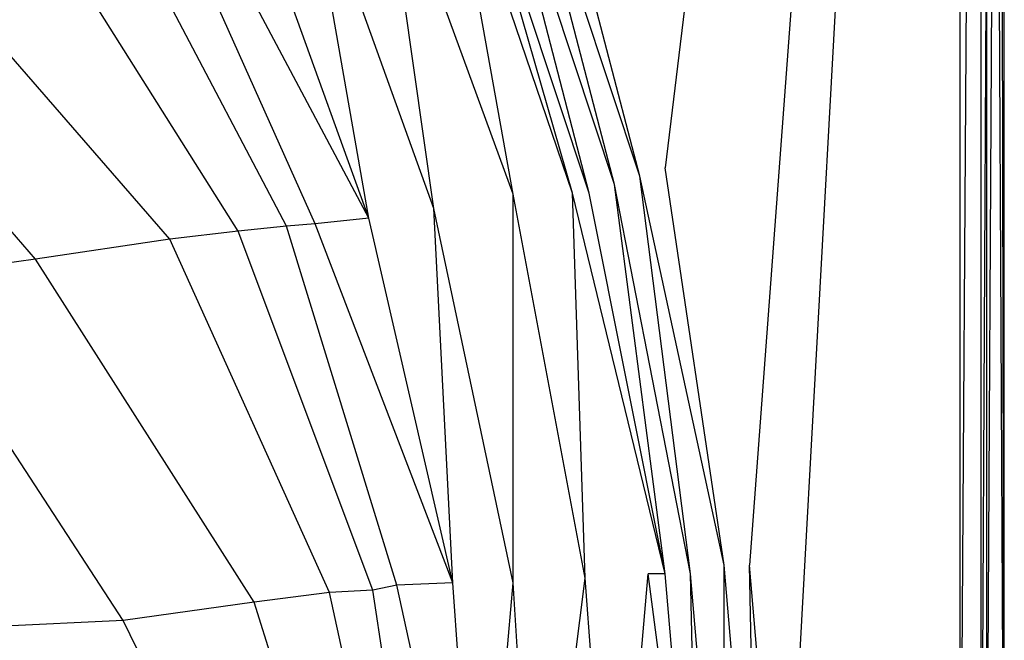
# Model space of a CAD drawing. Extents: x 0 to 1.7, y 0 to 0.75.
# Tile 15 of 17: x 1.59 to 1.7, y 0.41 to 0.48. Entities that reach past the tile are written whole.
import ezdxf

# ---------------------------------------------------------------- set-up
doc = ezdxf.new("R2010")
doc.units = 0
doc.layers.add('L2_CETUS_BQ170CEU2V_WANNE___REP', color=7, linetype='CONTINUOUS')
doc.layers.add('L3_CETUS_BQ170CEU2V_VER___REPLA', color=7, linetype='CONTINUOUS')

msp = doc.modelspace()

# ---------------------------------------------------------------- linework, layer by layer
at = {"layer": 'L2_CETUS_BQ170CEU2V_WANNE___REP', "color": 8}
for points, invisible_edges in [([(1.695, 0.74, 0.6), (1.66166, 0.464891, 0.6), (1.64737, 0.507923, 0.6), (1.695, 0.74, 0.6)], 14), ([(1.695, 0.74, 0.6), (1.67119, 0.419945, 0.6), (1.66166, 0.464891, 0.6), (1.695, 0.74, 0.6)], 14), ([(1.695, 0.74, 0.6), (1.675, 0.375, 0.6), (1.67119, 0.419945, 0.6), (1.695, 0.74, 0.6)], 13), ([(1.675, 0.375, 0.6), (1.695, 0.74, 0.6), (1.695, 0.375, 0.6), (1.675, 0.375, 0.6)], 14), ([(1.6974, 0.74, 0.5993), (1.695, 0.375, 0.6), (1.695, 0.74, 0.6), (1.6974, 0.74, 0.5993)], 13), ([(1.695, 0.375, 0.6), (1.6974, 0.74, 0.5993), (1.6974, 0.375, 0.5993), (1.695, 0.375, 0.6)], 14), ([(1.6993, 0.74, 0.5974), (1.6974, 0.375, 0.5993), (1.6974, 0.74, 0.5993), (1.6993, 0.74, 0.5974)], 13), ([(1.6974, 0.375, 0.5993), (1.6993, 0.74, 0.5974), (1.6993, 0.375, 0.5974), (1.6974, 0.375, 0.5993)], 14), ([(1.7, 0.74, 0.582), (1.698, 0.375, 0.58), (1.7, 0.375, 0.582), (1.7, 0.74, 0.582)], 13), ([(1.698, 0.375, 0.58), (1.7, 0.74, 0.582), (1.698, 0.74, 0.58), (1.698, 0.375, 0.58)], 14), ([(1.6993, 0.74, 0.5974), (1.7, 0.375, 0.595), (1.6993, 0.375, 0.5974), (1.6993, 0.74, 0.5974)], 13), ([(1.7, 0.375, 0.595), (1.6993, 0.74, 0.5974), (1.7, 0.74, 0.595), (1.7, 0.375, 0.595)], 14), ([(1.7, 0.74, 0.595), (1.7, 0.375, 0.582), (1.7, 0.375, 0.595), (1.7, 0.74, 0.595)], 13), ([(1.7, 0.375, 0.582), (1.7, 0.74, 0.595), (1.7, 0.74, 0.582), (1.7, 0.375, 0.582)], 14), ([(1.64737, 0.507923, 0.6), (1.6588, 0.463934, 0.6), (1.64452, 0.506967, 0.6), (1.64737, 0.507923, 0.6)], 13), ([(1.6588, 0.463934, 0.6), (1.64737, 0.507923, 0.6), (1.66166, 0.464891, 0.6), (1.6588, 0.463934, 0.6)], 14), ([(1.64452, 0.506967, 0.6), (1.65595, 0.462978, 0.599), (1.64166, 0.506011, 0.599), (1.64452, 0.506967, 0.6)], 13), ([(1.65595, 0.462978, 0.599), (1.64452, 0.506967, 0.6), (1.6588, 0.463934, 0.6), (1.65595, 0.462978, 0.599)], 14), ([(1.64166, 0.506011, 0.599), (1.65309, 0.462022, 0.597), (1.6388, 0.505055, 0.597), (1.64166, 0.506011, 0.599)], 13), ([(1.65309, 0.462022, 0.597), (1.64166, 0.506011, 0.599), (1.65595, 0.462978, 0.599), (1.65309, 0.462022, 0.597)], 14), ([(1.6388, 0.505055, 0.597), (1.65118, 0.462022, 0.595), (1.63689, 0.504098, 0.595), (1.6388, 0.505055, 0.597)], 13), ([(1.65118, 0.462022, 0.595), (1.6388, 0.505055, 0.597), (1.65309, 0.462022, 0.597), (1.65118, 0.462022, 0.595)], 14), ([(1.63689, 0.504098, 0.595), (1.64447, 0.461919, 0.593), (1.62952, 0.502796, 0.593), (1.63689, 0.504098, 0.595)], 13), ([(1.64447, 0.461919, 0.593), (1.63689, 0.504098, 0.595), (1.65118, 0.462022, 0.595), (1.64447, 0.461919, 0.593)], 14), ([(1.62952, 0.502796, 0.593), (1.6355, 0.46029, 0.589), (1.62083, 0.501168, 0.589), (1.62952, 0.502796, 0.593)], 13), ([(1.6355, 0.46029, 0.589), (1.62952, 0.502796, 0.593), (1.64447, 0.461919, 0.593), (1.6355, 0.46029, 0.589)], 14), ([(1.62083, 0.501168, 0.589), (1.62817, 0.459205, 0.583), (1.61349, 0.499811, 0.583), (1.62083, 0.501168, 0.589)], 13), ([(1.62817, 0.459205, 0.583), (1.62083, 0.501168, 0.589), (1.6355, 0.46029, 0.589), (1.62817, 0.459205, 0.583)], 14), ([(1.62817, 0.459205, 0.583), (1.60717, 0.498725, 0.572), (1.61349, 0.499811, 0.583), (1.62817, 0.459205, 0.583)], 14), ([(1.62211, 0.458551, 0.572), (1.6044, 0.498122, 0.559), (1.60717, 0.498725, 0.572), (1.62211, 0.458551, 0.572)], 14), ([(1.60717, 0.498725, 0.572), (1.62817, 0.459205, 0.583), (1.62211, 0.458551, 0.572), (1.60717, 0.498725, 0.572)], 13), ([(1.61885, 0.458279, 0.559), (1.59827, 0.497432, 0.53), (1.6044, 0.498122, 0.559), (1.61885, 0.458279, 0.559)], 14), ([(1.6044, 0.498122, 0.559), (1.62211, 0.458551, 0.572), (1.61885, 0.458279, 0.559), (1.6044, 0.498122, 0.559)], 13), ([(1.61341, 0.457736, 0.53), (1.58975, 0.49524, 0.48), (1.59827, 0.497432, 0.53), (1.61341, 0.457736, 0.53)], 14), ([(1.59827, 0.497432, 0.53), (1.61885, 0.458279, 0.559), (1.61341, 0.457736, 0.53), (1.59827, 0.497432, 0.53)], 13), ([(1.60566, 0.456826, 0.48), (1.57517, 0.491834, 0.38), (1.58975, 0.49524, 0.48), (1.60566, 0.456826, 0.48)], 14), ([(1.58975, 0.49524, 0.48), (1.61341, 0.457736, 0.53), (1.60566, 0.456826, 0.48), (1.58975, 0.49524, 0.48)], 13), ([(1.59051, 0.454555, 0.38), (1.55983, 0.489827, 0.28), (1.57517, 0.491834, 0.38), (1.59051, 0.454555, 0.38)], 14), ([(1.57517, 0.491834, 0.38), (1.60566, 0.456826, 0.48), (1.59051, 0.454555, 0.38), (1.57517, 0.491834, 0.38)], 13), ([(1.55983, 0.489827, 0.28), (1.59051, 0.454555, 0.38), (1.57511, 0.452471, 0.28), (1.55983, 0.489827, 0.28)], 13), ([(1.66166, 0.464891, 0.6), (1.66833, 0.419945, 0.6), (1.6588, 0.463934, 0.6), (1.66166, 0.464891, 0.6)], 13), ([(1.66833, 0.419945, 0.6), (1.66166, 0.464891, 0.6), (1.67119, 0.419945, 0.6), (1.66833, 0.419945, 0.6)], 14), ([(1.6588, 0.463934, 0.6), (1.66452, 0.418989, 0.599), (1.65595, 0.462978, 0.599), (1.6588, 0.463934, 0.6)], 13), ([(1.66452, 0.418989, 0.599), (1.6588, 0.463934, 0.6), (1.66833, 0.419945, 0.6), (1.66452, 0.418989, 0.599)], 14), ([(1.64447, 0.461919, 0.593), (1.64447, 0.417945, 0.589), (1.6355, 0.46029, 0.589), (1.64447, 0.461919, 0.593)], 13), ([(1.65118, 0.462022, 0.595), (1.65262, 0.418488, 0.593), (1.64447, 0.461919, 0.593), (1.65118, 0.462022, 0.595)], 13), ([(1.64447, 0.417945, 0.589), (1.64447, 0.461919, 0.593), (1.65262, 0.418488, 0.593), (1.64447, 0.417945, 0.589)], 14), ([(1.65118, 0.462022, 0.595), (1.66166, 0.418989, 0.597), (1.65976, 0.418989, 0.595), (1.65118, 0.462022, 0.595)], 13), ([(1.66166, 0.418989, 0.597), (1.65118, 0.462022, 0.595), (1.65309, 0.462022, 0.597), (1.66166, 0.418989, 0.597)], 14), ([(1.65262, 0.418488, 0.593), (1.65118, 0.462022, 0.595), (1.65976, 0.418989, 0.595), (1.65262, 0.418488, 0.593)], 14), ([(1.65595, 0.462978, 0.599), (1.66166, 0.418989, 0.597), (1.65309, 0.462022, 0.597), (1.65595, 0.462978, 0.599)], 13), ([(1.66166, 0.418989, 0.597), (1.65595, 0.462978, 0.599), (1.66452, 0.418989, 0.599), (1.66166, 0.418989, 0.597)], 14), ([(1.6355, 0.46029, 0.589), (1.63767, 0.417945, 0.583), (1.62817, 0.459205, 0.583), (1.6355, 0.46029, 0.589)], 13), ([(1.63767, 0.417945, 0.583), (1.6355, 0.46029, 0.589), (1.64447, 0.417945, 0.589), (1.63767, 0.417945, 0.583)], 14), ([(1.63134, 0.417673, 0.572), (1.61885, 0.458279, 0.559), (1.62211, 0.458551, 0.572), (1.63134, 0.417673, 0.572)], 14), ([(1.63767, 0.417945, 0.583), (1.62211, 0.458551, 0.572), (1.62817, 0.459205, 0.583), (1.63767, 0.417945, 0.583)], 14), ([(1.62211, 0.458551, 0.572), (1.63767, 0.417945, 0.583), (1.63134, 0.417673, 0.572), (1.62211, 0.458551, 0.572)], 13), ([(1.62374, 0.416859, 0.53), (1.60566, 0.456826, 0.48), (1.61341, 0.457736, 0.53), (1.62374, 0.416859, 0.53)], 14), ([(1.62863, 0.41713, 0.559), (1.61341, 0.457736, 0.53), (1.61885, 0.458279, 0.559), (1.62863, 0.41713, 0.559)], 14), ([(1.61341, 0.457736, 0.53), (1.62863, 0.41713, 0.559), (1.62374, 0.416859, 0.53), (1.61341, 0.457736, 0.53)], 13), ([(1.61885, 0.458279, 0.559), (1.63134, 0.417673, 0.572), (1.62863, 0.41713, 0.559), (1.61885, 0.458279, 0.559)], 13), ([(1.61519, 0.415785, 0.48), (1.59051, 0.454555, 0.38), (1.60566, 0.456826, 0.48), (1.61519, 0.415785, 0.48)], 14), ([(1.60566, 0.456826, 0.48), (1.62374, 0.416859, 0.53), (1.61519, 0.415785, 0.48), (1.60566, 0.456826, 0.48)], 13), ([(1.60041, 0.413703, 0.38), (1.57511, 0.452471, 0.28), (1.59051, 0.454555, 0.38), (1.60041, 0.413703, 0.38)], 14), ([(1.59051, 0.454555, 0.38), (1.61519, 0.415785, 0.48), (1.60041, 0.413703, 0.38), (1.59051, 0.454555, 0.38)], 13), ([(1.57511, 0.452471, 0.28), (1.60041, 0.413703, 0.38), (1.5841, 0.412909, 0.28), (1.57511, 0.452471, 0.28)], 13), ([(1.66833, 0.419945, 0.6), (1.66833, 0.375, 0.599), (1.66452, 0.418989, 0.599), (1.66833, 0.419945, 0.6)], 13), ([(1.67119, 0.419945, 0.6), (1.67214, 0.375, 0.6), (1.66833, 0.419945, 0.6), (1.67119, 0.419945, 0.6)], 13), ([(1.66833, 0.375, 0.599), (1.66833, 0.419945, 0.6), (1.67214, 0.375, 0.6), (1.66833, 0.375, 0.599)], 14), ([(1.67214, 0.375, 0.6), (1.67119, 0.419945, 0.6), (1.675, 0.375, 0.6), (1.67214, 0.375, 0.6)], 14), ([(1.65262, 0.418488, 0.593), (1.64718, 0.375, 0.58924), (1.64447, 0.417945, 0.589), (1.65262, 0.418488, 0.593)], 13), ([(1.64718, 0.375, 0.58924), (1.65262, 0.418488, 0.593), (1.65582, 0.375, 0.593286), (1.64718, 0.375, 0.58924)], 14), ([(1.65976, 0.418989, 0.595), (1.65582, 0.375, 0.593286), (1.65262, 0.418488, 0.593), (1.65976, 0.418989, 0.595)], 13), ([(1.65582, 0.375, 0.593286), (1.65976, 0.418989, 0.595), (1.66357, 0.375, 0.595), (1.65582, 0.375, 0.593286)], 14), ([(1.65976, 0.418989, 0.595), (1.66547, 0.375, 0.597), (1.66357, 0.375, 0.595), (1.65976, 0.418989, 0.595)], 13), ([(1.66547, 0.375, 0.597), (1.65976, 0.418989, 0.595), (1.66166, 0.418989, 0.597), (1.66547, 0.375, 0.597)], 14), ([(1.66452, 0.418989, 0.599), (1.66547, 0.375, 0.597), (1.66166, 0.418989, 0.597), (1.66452, 0.418989, 0.599)], 13), ([(1.66547, 0.375, 0.597), (1.66452, 0.418989, 0.599), (1.66833, 0.375, 0.599), (1.66547, 0.375, 0.597)], 14), ([(1.6349, 0.375, 0.571977), (1.62863, 0.41713, 0.559), (1.63134, 0.417673, 0.572), (1.6349, 0.375, 0.571977)], 14), ([(1.6407, 0.375, 0.583171), (1.63134, 0.417673, 0.572), (1.63767, 0.417945, 0.583), (1.6407, 0.375, 0.583171)], 14), ([(1.63134, 0.417673, 0.572), (1.6407, 0.375, 0.583171), (1.6349, 0.375, 0.571977), (1.63134, 0.417673, 0.572)], 13), ([(1.64447, 0.417945, 0.589), (1.6407, 0.375, 0.583171), (1.63767, 0.417945, 0.583), (1.64447, 0.417945, 0.589)], 13), ([(1.6407, 0.375, 0.583171), (1.64447, 0.417945, 0.589), (1.64718, 0.375, 0.58924), (1.6407, 0.375, 0.583171)], 14), ([(1.62798, 0.375, 0.529575), (1.61519, 0.415785, 0.48), (1.62374, 0.416859, 0.53), (1.62798, 0.375, 0.529575)], 14), ([(1.63274, 0.375, 0.55876), (1.62374, 0.416859, 0.53), (1.62863, 0.41713, 0.559), (1.63274, 0.375, 0.55876)], 14), ([(1.62374, 0.416859, 0.53), (1.63274, 0.375, 0.55876), (1.62798, 0.375, 0.529575), (1.62374, 0.416859, 0.53)], 13), ([(1.62863, 0.41713, 0.559), (1.6349, 0.375, 0.571977), (1.63274, 0.375, 0.55876), (1.62863, 0.41713, 0.559)], 13), ([(1.61927, 0.375, 0.479633), (1.60041, 0.413703, 0.38), (1.61519, 0.415785, 0.48), (1.61927, 0.375, 0.479633)], 14), ([(1.61519, 0.415785, 0.48), (1.62798, 0.375, 0.529575), (1.61927, 0.375, 0.479633), (1.61519, 0.415785, 0.48)], 13), ([(1.60388, 0.375, 0.380374), (1.5841, 0.412909, 0.28), (1.60041, 0.413703, 0.38), (1.60388, 0.375, 0.380374)], 14), ([(1.5841, 0.412909, 0.28), (1.60388, 0.375, 0.380374), (1.58766, 0.375, 0.279762), (1.5841, 0.412909, 0.28)], 13), ([(1.60041, 0.413703, 0.38), (1.61927, 0.375, 0.479633), (1.60388, 0.375, 0.380374), (1.60041, 0.413703, 0.38)], 13)]:
    msp.add_3dface(points, dxfattribs=dict(at, invisible_edges=invisible_edges))
at = {"layer": 'L3_CETUS_BQ170CEU2V_VER___REPLA', "color": 8}
for points, invisible_edges in [([(1.7, 0.375, 0.579975), (1.698, 0.74, 0.58), (1.698, 0.375, 0.58), (1.7, 0.375, 0.579975)], 13), ([(1.698, 0.74, 0.58), (1.7, 0.375, 0.579975), (1.7, 0.74, 0.579975), (1.698, 0.74, 0.58)], 14), ([(1.7, 0.74), (1.7, 0.375, 0.579975), (1.7, 0.375), (1.7, 0.74)], 13), ([(1.7, 0.375, 0.579975), (1.7, 0.74), (1.7, 0.74, 0.579975), (1.7, 0.375, 0.579975)], 14)]:
    msp.add_3dface(points, dxfattribs=dict(at, invisible_edges=invisible_edges))

doc.saveas('drawing.dxf')
